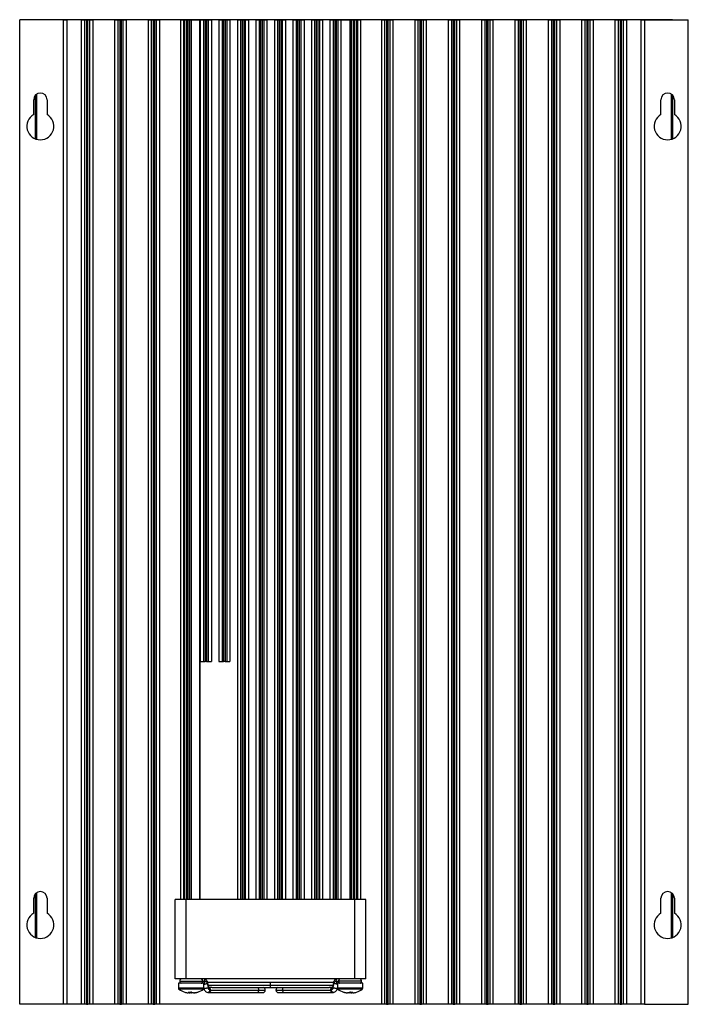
# Model space of a CAD drawing. Header units: millimetres. Extents: x 15358 to 16483, y 10132 to 11382.
# Tile 1 of 166: x 15358 to 15569, y 10590 to 10900. Entities that reach past the tile are written whole.
import ezdxf

# ---------------------------------------------------------------- set-up
doc = ezdxf.new("R2010")
doc.units = ezdxf.units.MM

msp = doc.modelspace()

# ---------------------------------------------------------------- linework, layer by layer
at = {"color": 7, "linetype": 'Continuous', "lineweight": 25}
for p, q in [((15363.18, 10899.65), (15363.18, 10899.56)), ((15563.77, 10899.65), (15363.18, 10899.65)), ((15563.77, 10899.56), (15563.77, 10899.65)), ((15358.27, 10589.56), (15358.27, 10899.56)), ((15372.07, 10899.56), (15358.27, 10899.56)), ((15372.07, 10589.56), (15372.07, 10899.56)), ((15372.07, 10899.56), (15373.07, 10899.56)), ((15373.07, 10899.56), (15373.07, 10589.56)), ((15377.77, 10899.56), (15373.07, 10899.56)), ((15377.77, 10589.56), (15377.77, 10899.56)), ((15377.77, 10899.56), (15378.77, 10899.56)), ((15378.77, 10589.56), (15378.77, 10899.56)), ((15378.77, 10899.56), (15379.27, 10899.56)), ((15379.27, 10899.56), (15379.27, 10589.56)), ((15379.77, 10899.56), (15379.27, 10899.56)), ((15379.77, 10589.56), (15379.77, 10899.56)), ((15379.77, 10899.56), (15380.27, 10899.56)), ((15380.27, 10899.56), (15380.27, 10589.56)), ((15380.27, 10899.56), (15381.27, 10899.56)), ((15381.27, 10899.56), (15381.27, 10589.56)), ((15388.27, 10899.56), (15381.27, 10899.56)), ((15388.27, 10589.56), (15388.27, 10899.56)), ((15388.27, 10899.56), (15389.27, 10899.56)), ((15389.27, 10589.56), (15389.27, 10899.56)), ((15389.27, 10899.56), (15389.77, 10899.56)), ((15389.77, 10899.56), (15389.77, 10589.56)), ((15390.27, 10899.56), (15389.77, 10899.56)), ((15390.27, 10589.56), (15390.27, 10899.56)), ((15390.27, 10899.56), (15390.77, 10899.56)), ((15390.77, 10899.56), (15390.77, 10589.56)), ((15390.77, 10899.56), (15391.77, 10899.56)), ((15391.77, 10899.56), (15391.77, 10589.56)), ((15398.77, 10899.56), (15391.77, 10899.56)), ((15398.77, 10589.56), (15398.77, 10899.56)), ((15398.77, 10899.56), (15399.77, 10899.56)), ((15399.77, 10589.56), (15399.77, 10899.56)), ((15399.77, 10899.56), (15400.27, 10899.56)), ((15400.27, 10899.56), (15400.27, 10589.56)), ((15400.77, 10899.56), (15400.27, 10899.56)), ((15400.77, 10589.56), (15400.77, 10899.56)), ((15400.77, 10899.56), (15401.27, 10899.56)), ((15401.27, 10899.56), (15401.27, 10589.56)), ((15401.27, 10899.56), (15402.27, 10899.56)), ((15402.27, 10899.56), (15402.27, 10589.56)), ((15408.92, 10899.56), (15402.27, 10899.56)), ((15408.92, 10899.56), (15408.92, 10622.56)), ((15408.92, 10899.56), (15409.96, 10899.56)), ((15409.96, 10622.56), (15409.96, 10899.56)), ((15409.96, 10899.56), (15410.27, 10899.56)), ((15410.27, 10622.56), (15410.27, 10899.56)), ((15410.27, 10899.56), (15410.77, 10899.56)), ((15410.77, 10899.56), (15410.77, 10622.56)), ((15411.27, 10899.56), (15410.77, 10899.56)), ((15411.27, 10622.56), (15411.27, 10899.56)), ((15411.27, 10899.56), (15411.77, 10899.56)), ((15411.77, 10899.56), (15411.77, 10622.56)), ((15411.77, 10899.56), (15412.27, 10899.56)), ((15412.27, 10899.56), (15412.27, 10622.56)), ((15412.27, 10899.56), (15415.02, 10899.56)), ((15415.02, 10622.56), (15415.02, 10899.56)), ((15415.02, 10899.56), (15415.07, 10899.56)), ((15415.07, 10622.56), (15415.07, 10899.56)), ((15415.13, 10899.56), (15415.07, 10899.56)), ((15415.13, 10899.56), (15415.13, 10697.56)), ((15415.13, 10899.56), (15416.13, 10899.56)), ((15416.13, 10899.56), (15416.13, 10697.56)), ((15416.13, 10899.56), (15416.63, 10899.56)), ((15416.63, 10899.56), (15416.63, 10697.56)), ((15416.63, 10899.56), (15417.13, 10899.56)), ((15417.13, 10899.56), (15417.13, 10697.56)), ((15417.13, 10899.56), (15417.63, 10899.56)), ((15417.63, 10899.56), (15417.63, 10697.56)), ((15417.63, 10899.56), (15418.63, 10899.56)), ((15418.63, 10899.56), (15418.63, 10697.56)), ((15420.96, 10899.56), (15418.63, 10899.56)), ((15420.96, 10899.56), (15420.96, 10697.56)), ((15420.96, 10899.56), (15421.96, 10899.56)), ((15421.96, 10899.56), (15421.96, 10697.56)), ((15421.96, 10899.56), (15422.46, 10899.56)), ((15422.46, 10899.56), (15422.46, 10697.56)), ((15422.46, 10899.56), (15422.96, 10899.56)), ((15422.96, 10899.56), (15422.96, 10697.56)), ((15422.96, 10899.56), (15423.46, 10899.56)), ((15423.46, 10899.56), (15423.46, 10697.56)), ((15423.46, 10899.56), (15424.46, 10899.56)), ((15424.46, 10899.56), (15424.46, 10697.56)), ((15426.79, 10899.56), (15424.46, 10899.56)), ((15426.79, 10899.56), (15426.79, 10622.56)), ((15426.79, 10899.56), (15427.79, 10899.56)), ((15427.79, 10899.56), (15427.79, 10622.56)), ((15427.79, 10899.56), (15428.29, 10899.56)), ((15428.29, 10899.56), (15428.29, 10622.56)), ((15428.29, 10899.56), (15428.79, 10899.56)), ((15428.79, 10899.56), (15428.79, 10622.56)), ((15428.79, 10899.56), (15429.29, 10899.56)), ((15429.29, 10899.56), (15429.29, 10622.56)), ((15429.29, 10899.56), (15430.29, 10899.56)), ((15430.29, 10899.56), (15430.29, 10622.56)), ((15432.62, 10899.56), (15430.29, 10899.56)), ((15432.62, 10899.56), (15432.62, 10622.56)), ((15432.62, 10899.56), (15433.62, 10899.56)), ((15433.62, 10899.56), (15433.62, 10622.56)), ((15433.62, 10899.56), (15434.12, 10899.56)), ((15434.12, 10899.56), (15434.12, 10622.56)), ((15434.12, 10899.56), (15434.62, 10899.56)), ((15434.62, 10899.56), (15434.62, 10622.56)), ((15434.62, 10899.56), (15435.12, 10899.56)), ((15435.12, 10899.56), (15435.12, 10622.56)), ((15435.12, 10899.56), (15436.12, 10899.56)), ((15436.12, 10899.56), (15436.12, 10622.56)), ((15438.45, 10899.56), (15436.12, 10899.56)), ((15438.45, 10899.56), (15438.45, 10622.56)), ((15438.45, 10899.56), (15439.45, 10899.56)), ((15439.45, 10899.56), (15439.45, 10622.56)), ((15439.45, 10899.56), (15439.95, 10899.56)), ((15439.95, 10899.56), (15439.95, 10622.56)), ((15439.95, 10899.56), (15440.45, 10899.56)), ((15440.45, 10899.56), (15440.45, 10622.56)), ((15440.45, 10899.56), (15440.95, 10899.56)), ((15440.95, 10899.56), (15440.95, 10622.56)), ((15440.95, 10899.56), (15441.95, 10899.56)), ((15441.95, 10899.56), (15441.95, 10622.56)), ((15444.28, 10899.56), (15441.95, 10899.56)), ((15444.28, 10899.56), (15444.28, 10622.56)), ((15444.28, 10899.56), (15445.28, 10899.56)), ((15445.28, 10899.56), (15445.28, 10622.56)), ((15445.28, 10899.56), (15445.78, 10899.56)), ((15445.78, 10899.56), (15445.78, 10622.56)), ((15445.78, 10899.56), (15446.28, 10899.56)), ((15446.28, 10899.56), (15446.28, 10622.56)), ((15446.28, 10899.56), (15446.78, 10899.56)), ((15446.78, 10899.56), (15446.78, 10622.56)), ((15446.78, 10899.56), (15447.78, 10899.56)), ((15447.78, 10899.56), (15447.78, 10622.56)), ((15450.11, 10899.56), (15447.78, 10899.56)), ((15450.11, 10899.56), (15450.11, 10622.56)), ((15450.11, 10899.56), (15451.11, 10899.56)), ((15451.11, 10899.56), (15451.11, 10622.56)), ((15451.11, 10899.56), (15451.61, 10899.56)), ((15451.61, 10899.56), (15451.61, 10622.56)), ((15451.61, 10899.56), (15452.11, 10899.56)), ((15452.11, 10899.56), (15452.11, 10622.56)), ((15452.11, 10899.56), (15452.61, 10899.56)), ((15452.61, 10899.56), (15452.61, 10622.56)), ((15452.61, 10899.56), (15453.61, 10899.56)), ((15453.61, 10899.56), (15453.61, 10622.56)), ((15455.94, 10899.56), (15453.61, 10899.56)), ((15455.94, 10899.56), (15455.94, 10622.56)), ((15455.94, 10899.56), (15456.94, 10899.56)), ((15456.94, 10899.56), (15456.94, 10622.56)), ((15456.94, 10899.56), (15457.44, 10899.56)), ((15457.44, 10899.56), (15457.44, 10622.56)), ((15457.44, 10899.56), (15457.94, 10899.56)), ((15457.94, 10899.56), (15457.94, 10622.56)), ((15457.94, 10899.56), (15458.44, 10899.56)), ((15458.44, 10899.56), (15458.44, 10622.56)), ((15458.44, 10899.56), (15459.36, 10899.56)), ((15459.36, 10899.56), (15459.36, 10622.56)), ((15459.36, 10899.56), (15459.37, 10899.56)), ((15459.37, 10899.56), (15459.37, 10622.56)), ((15459.37, 10899.56), (15462.27, 10899.56)), ((15462.27, 10622.56), (15462.27, 10899.56)), ((15462.27, 10899.56), (15462.77, 10899.56)), ((15462.77, 10622.56), (15462.77, 10899.56)), ((15462.77, 10899.56), (15463.27, 10899.56)), ((15463.27, 10899.56), (15463.27, 10622.56)), ((15463.77, 10899.56), (15463.27, 10899.56)), ((15463.77, 10622.56), (15463.77, 10899.56)), ((15463.77, 10899.56), (15464.27, 10899.56)), ((15464.27, 10899.56), (15464.27, 10622.56)), ((15464.27, 10899.56), (15464.58, 10899.56)), ((15464.58, 10899.56), (15464.58, 10622.56)), ((15464.58, 10899.56), (15465.62, 10899.56)), ((15465.62, 10622.56), (15465.62, 10899.56)), ((15472.27, 10899.56), (15465.62, 10899.56)), ((15472.27, 10589.56), (15472.27, 10899.56)), ((15472.27, 10899.56), (15473.27, 10899.56)), ((15473.27, 10589.56), (15473.27, 10899.56)), ((15473.27, 10899.56), (15473.77, 10899.56)), ((15473.77, 10899.56), (15473.77, 10589.56)), ((15474.27, 10899.56), (15473.77, 10899.56)), ((15474.27, 10589.56), (15474.27, 10899.56)), ((15474.27, 10899.56), (15474.77, 10899.56)), ((15474.77, 10899.56), (15474.77, 10589.56)), ((15474.77, 10899.56), (15475.77, 10899.56)), ((15475.77, 10899.56), (15475.77, 10589.56)), ((15482.77, 10899.56), (15475.77, 10899.56)), ((15482.77, 10589.56), (15482.77, 10899.56)), ((15482.77, 10899.56), (15483.77, 10899.56)), ((15483.77, 10589.56), (15483.77, 10899.56)), ((15483.77, 10899.56), (15484.27, 10899.56)), ((15484.27, 10899.56), (15484.27, 10589.56)), ((15484.77, 10899.56), (15484.27, 10899.56)), ((15484.77, 10589.56), (15484.77, 10899.56)), ((15484.77, 10899.56), (15485.27, 10899.56)), ((15485.27, 10899.56), (15485.27, 10589.56)), ((15485.27, 10899.56), (15486.27, 10899.56)), ((15486.27, 10899.56), (15486.27, 10589.56)), ((15493.27, 10899.56), (15486.27, 10899.56)), ((15493.27, 10589.56), (15493.27, 10899.56)), ((15493.27, 10899.56), (15494.27, 10899.56)), ((15494.27, 10589.56), (15494.27, 10899.56)), ((15494.27, 10899.56), (15494.77, 10899.56)), ((15494.77, 10899.56), (15494.77, 10589.56)), ((15495.27, 10899.56), (15494.77, 10899.56)), ((15495.27, 10589.56), (15495.27, 10899.56)), ((15495.27, 10899.56), (15495.77, 10899.56)), ((15495.77, 10899.56), (15495.77, 10589.56)), ((15495.77, 10899.56), (15496.77, 10899.56)), ((15496.77, 10899.56), (15496.77, 10589.56)), ((15503.77, 10899.56), (15496.77, 10899.56)), ((15503.77, 10589.56), (15503.77, 10899.56)), ((15503.77, 10899.56), (15504.77, 10899.56)), ((15504.77, 10589.56), (15504.77, 10899.56)), ((15504.77, 10899.56), (15505.27, 10899.56)), ((15505.27, 10899.56), (15505.27, 10589.56)), ((15505.77, 10899.56), (15505.27, 10899.56)), ((15505.77, 10589.56), (15505.77, 10899.56)), ((15505.77, 10899.56), (15506.27, 10899.56)), ((15506.27, 10899.56), (15506.27, 10589.56)), ((15506.27, 10899.56), (15507.27, 10899.56)), ((15507.27, 10899.56), (15507.27, 10589.56)), ((15514.27, 10899.56), (15507.27, 10899.56)), ((15514.27, 10589.56), (15514.27, 10899.56)), ((15514.27, 10899.56), (15515.27, 10899.56)), ((15515.27, 10589.56), (15515.27, 10899.56)), ((15515.27, 10899.56), (15515.77, 10899.56)), ((15515.77, 10899.56), (15515.77, 10589.56)), ((15516.27, 10899.56), (15515.77, 10899.56)), ((15516.27, 10589.56), (15516.27, 10899.56)), ((15516.27, 10899.56), (15516.77, 10899.56)), ((15516.77, 10899.56), (15516.77, 10589.56)), ((15516.77, 10899.56), (15517.77, 10899.56)), ((15517.77, 10899.56), (15517.77, 10589.56)), ((15524.77, 10899.56), (15517.77, 10899.56)), ((15524.77, 10589.56), (15524.77, 10899.56)), ((15524.77, 10899.56), (15525.77, 10899.56)), ((15525.77, 10589.56), (15525.77, 10899.56)), ((15525.77, 10899.56), (15526.27, 10899.56)), ((15526.27, 10899.56), (15526.27, 10589.56)), ((15526.77, 10899.56), (15526.27, 10899.56)), ((15526.77, 10589.56), (15526.77, 10899.56)), ((15526.77, 10899.56), (15527.27, 10899.56)), ((15527.27, 10899.56), (15527.27, 10589.56)), ((15527.27, 10899.56), (15528.27, 10899.56)), ((15528.27, 10899.56), (15528.27, 10589.56)), ((15535.27, 10899.56), (15528.27, 10899.56)), ((15535.27, 10589.56), (15535.27, 10899.56)), ((15535.27, 10899.56), (15536.27, 10899.56)), ((15536.27, 10589.56), (15536.27, 10899.56)), ((15536.27, 10899.56), (15536.77, 10899.56)), ((15536.77, 10899.56), (15536.77, 10589.56)), ((15537.27, 10899.56), (15536.77, 10899.56)), ((15537.27, 10589.56), (15537.27, 10899.56)), ((15537.27, 10899.56), (15537.77, 10899.56)), ((15537.77, 10899.56), (15537.77, 10589.56)), ((15537.77, 10899.56), (15538.77, 10899.56)), ((15538.77, 10899.56), (15538.77, 10589.56)), ((15545.77, 10899.56), (15538.77, 10899.56)), ((15545.77, 10589.56), (15545.77, 10899.56)), ((15545.77, 10899.56), (15546.77, 10899.56)), ((15546.77, 10589.56), (15546.77, 10899.56)), ((15546.77, 10899.56), (15547.27, 10899.56)), ((15547.27, 10899.56), (15547.27, 10589.56)), ((15547.77, 10899.56), (15547.27, 10899.56)), ((15547.77, 10589.56), (15547.77, 10899.56)), ((15547.77, 10899.56), (15548.27, 10899.56)), ((15548.27, 10899.56), (15548.27, 10589.56)), ((15548.27, 10899.56), (15549.27, 10899.56)), ((15549.27, 10899.56), (15549.27, 10589.56)), ((15553.97, 10899.56), (15549.27, 10899.56)), ((15553.97, 10589.56), (15553.97, 10899.56)), ((15553.97, 10899.56), (15554.97, 10899.56)), ((15554.97, 10899.56), (15554.97, 10589.56)), ((15554.97, 10899.56), (15568.77, 10899.56)), ((15568.77, 10589.56), (15568.77, 10899.56)), ((15363.18, 10875.84), (15363.18, 10862.12)), ((15363.27, 10862.09), (15363.27, 10875.93)), ((15363.52, 10876.16), (15363.52, 10862)), ((15563.51, 10862), (15563.51, 10876.16)), ((15563.77, 10875.93), (15563.77, 10862.09)), ((15362.67, 10869.76), (15362.67, 10874.46)), ((15366.87, 10874.46), (15366.87, 10869.76)), ((15560.17, 10869.76), (15560.17, 10874.46)), ((15564.37, 10874.46), (15564.37, 10869.76)), ((15415.13, 10697.56), (15416.13, 10697.56)), ((15416.13, 10697.56), (15416.63, 10697.56)), ((15417.13, 10697.56), (15416.63, 10697.56)), ((15417.13, 10697.56), (15417.63, 10697.56)), ((15417.63, 10697.56), (15418.63, 10697.56)), ((15420.96, 10697.56), (15421.96, 10697.56)), ((15421.96, 10697.56), (15422.46, 10697.56)), ((15422.96, 10697.56), (15422.46, 10697.56)), ((15422.96, 10697.56), (15423.46, 10697.56)), ((15423.46, 10697.56), (15424.46, 10697.56)), ((15363.18, 10624.34), (15363.18, 10610.62)), ((15363.27, 10610.59), (15363.27, 10624.43)), ((15363.52, 10624.66), (15363.52, 10610.5)), ((15563.51, 10610.5), (15563.51, 10624.66)), ((15563.77, 10624.43), (15563.77, 10610.59)), ((15362.67, 10618.26), (15362.67, 10622.96)), ((15366.87, 10622.96), (15366.87, 10618.26)), ((15407.26, 10597.56), (15407.26, 10622.56)), ((15410.77, 10622.56), (15410.27, 10622.56)), ((15410.72, 10597.56), (15410.72, 10622.56)), ((15411.27, 10622.56), (15410.77, 10622.56)), ((15411.77, 10622.56), (15411.27, 10622.56)), ((15427.79, 10622.56), (15411.77, 10622.56)), ((15428.29, 10622.56), (15427.79, 10622.56)), ((15428.79, 10622.56), (15428.29, 10622.56)), ((15429.29, 10622.56), (15428.79, 10622.56)), ((15433.62, 10622.56), (15429.29, 10622.56)), ((15434.12, 10622.56), (15433.62, 10622.56)), ((15434.62, 10622.56), (15434.12, 10622.56)), ((15435.12, 10622.56), (15434.62, 10622.56)), ((15439.45, 10622.56), (15435.12, 10622.56)), ((15439.95, 10622.56), (15439.45, 10622.56)), ((15440.45, 10622.56), (15439.95, 10622.56)), ((15440.95, 10622.56), (15440.45, 10622.56)), ((15445.28, 10622.56), (15440.95, 10622.56)), ((15445.78, 10622.56), (15445.28, 10622.56)), ((15446.28, 10622.56), (15445.78, 10622.56)), ((15446.78, 10622.56), (15446.28, 10622.56)), ((15451.11, 10622.56), (15446.78, 10622.56)), ((15451.61, 10622.56), (15451.11, 10622.56)), ((15452.11, 10622.56), (15451.61, 10622.56)), ((15452.61, 10622.56), (15452.11, 10622.56)), ((15456.94, 10622.56), (15452.61, 10622.56)), ((15457.44, 10622.56), (15456.94, 10622.56)), ((15457.94, 10622.56), (15457.44, 10622.56)), ((15458.44, 10622.56), (15457.94, 10622.56)), ((15462.77, 10622.56), (15458.44, 10622.56)), ((15463.27, 10622.56), (15462.77, 10622.56)), ((15463.77, 10622.56), (15463.27, 10622.56)), ((15464.27, 10622.56), (15463.77, 10622.56)), ((15463.81, 10597.56), (15463.81, 10622.56)), ((15467.27, 10597.56), (15467.27, 10622.56)), ((15560.17, 10618.26), (15560.17, 10622.96)), ((15564.37, 10622.96), (15564.37, 10618.26)), ((15408.27, 10596.18), (15408.27, 10594.63)), ((15416.27, 10596.18), (15408.27, 10596.18)), ((15408.67, 10596.87), (15415.87, 10596.87)), ((15463.81, 10597.56), (15410.72, 10597.56)), ((15415.86, 10596.87), (15415.92, 10596.87)), ((15415.92, 10596.87), (15416.62, 10596.87)), ((15416.27, 10594.63), (15416.27, 10596.18)), ((15417.3, 10596.15), (15417.57, 10594.82)), ((15437.27, 10596.42), (15417.46, 10596.42)), ((15417.78, 10594.97), (15417.51, 10596.3)), ((15457.18, 10596.42), (15437.27, 10596.42)), ((15437.27, 10595.62), (15437.27, 10596.42)), ((15457.02, 10596.3), (15456.75, 10594.97)), ((15456.96, 10594.82), (15457.23, 10596.15)), ((15457.91, 10596.87), (15458.62, 10596.87)), ((15458.27, 10596.18), (15458.27, 10594.63)), ((15466.27, 10596.18), (15458.27, 10596.18)), ((15458.68, 10596.87), (15458.62, 10596.87)), ((15465.87, 10596.87), (15458.67, 10596.87)), ((15466.27, 10594.63), (15466.27, 10596.18)), ((15416.27, 10594.63), (15408.27, 10594.63)), ((15416.12, 10594.34), (15408.41, 10594.34)), ((15411.59, 10593.16), (15411.31, 10593.16)), ((15411.58, 10593.16), (15411.94, 10593.16)), ((15412.2, 10593.16), (15411.94, 10593.16)), ((15413.01, 10593.16), (15412.6, 10593.16)), ((15413.01, 10593.16), (15413.22, 10593.16)), ((15413.27, 10593.16), (15413.22, 10593.16)), ((15417.45, 10593.32), (15417.75, 10593.27)), ((15417.6, 10595.62), (15437.27, 10595.62)), ((15417.89, 10594.85), (15417.81, 10594.87)), ((15418.8, 10594.86), (15417.82, 10594.86)), ((15417.82, 10593.26), (15433.02, 10593.26)), ((15418.16, 10594.1), (15418.39, 10594.06)), ((15418.39, 10594.06), (15433.59, 10594.06)), ((15418.83, 10594.82), (15437.27, 10594.82)), ((15433.02, 10593.26), (15434.78, 10593.26)), ((15433.59, 10594.06), (15435.58, 10594.06)), ((15437.27, 10594.82), (15437.27, 10595.62)), ((15437.27, 10595.62), (15456.92, 10595.62)), ((15437.27, 10594.82), (15455.39, 10594.82)), ((15438.95, 10594.06), (15440.94, 10594.06)), ((15439.75, 10593.26), (15441.51, 10593.26)), ((15440.94, 10594.06), (15456.15, 10594.06)), ((15441.51, 10593.26), (15456.71, 10593.26)), ((15456.71, 10594.86), (15455.73, 10594.86)), ((15456.15, 10594.06), (15456.37, 10594.1)), ((15456.72, 10594.87), (15456.64, 10594.85)), ((15456.78, 10593.27), (15457.08, 10593.32)), ((15456.78, 10593.27), (15456.78, 10593.27)), ((15458.35, 10594.63), (15458.27, 10594.63)), ((15466.27, 10594.63), (15458.35, 10594.63)), ((15458.49, 10594.34), (15458.41, 10594.34)), ((15466.12, 10594.34), (15458.49, 10594.34)), ((15461.31, 10593.16), (15461.26, 10593.16)), ((15461.31, 10593.16), (15461.52, 10593.16)), ((15461.94, 10593.16), (15461.52, 10593.16)), ((15462.6, 10593.16), (15462.34, 10593.16)), ((15462.6, 10593.16), (15462.95, 10593.16)), ((15463.22, 10593.16), (15462.95, 10593.16)), ((15372.07, 10589.56), (15358.27, 10589.56)), ((15373.07, 10589.56), (15372.07, 10589.56)), ((15377.77, 10589.56), (15373.07, 10589.56)), ((15378.77, 10589.56), (15377.77, 10589.56)), ((15379.27, 10589.56), (15378.77, 10589.56)), ((15379.27, 10589.56), (15379.77, 10589.56)), ((15380.27, 10589.56), (15379.77, 10589.56)), ((15381.27, 10589.56), (15380.27, 10589.56)), ((15388.27, 10589.56), (15381.27, 10589.56)), ((15389.27, 10589.56), (15388.27, 10589.56)), ((15389.77, 10589.56), (15389.27, 10589.56)), ((15389.77, 10589.56), (15390.27, 10589.56)), ((15390.77, 10589.56), (15390.27, 10589.56)), ((15391.77, 10589.56), (15390.77, 10589.56)), ((15398.77, 10589.56), (15391.77, 10589.56)), ((15399.77, 10589.56), (15398.77, 10589.56)), ((15400.27, 10589.56), (15399.77, 10589.56)), ((15400.27, 10589.56), (15400.77, 10589.56)), ((15401.27, 10589.56), (15400.77, 10589.56)), ((15402.27, 10589.56), (15401.27, 10589.56)), ((15472.27, 10589.56), (15402.27, 10589.56)), ((15473.27, 10589.56), (15472.27, 10589.56)), ((15473.77, 10589.56), (15473.27, 10589.56)), ((15473.77, 10589.56), (15474.27, 10589.56)), ((15474.77, 10589.56), (15474.27, 10589.56)), ((15475.77, 10589.56), (15474.77, 10589.56)), ((15482.77, 10589.56), (15475.77, 10589.56)), ((15483.77, 10589.56), (15482.77, 10589.56)), ((15484.27, 10589.56), (15483.77, 10589.56)), ((15484.27, 10589.56), (15484.77, 10589.56)), ((15485.27, 10589.56), (15484.77, 10589.56)), ((15486.27, 10589.56), (15485.27, 10589.56)), ((15493.27, 10589.56), (15486.27, 10589.56)), ((15494.27, 10589.56), (15493.27, 10589.56)), ((15494.77, 10589.56), (15494.27, 10589.56)), ((15494.77, 10589.56), (15495.27, 10589.56)), ((15495.77, 10589.56), (15495.27, 10589.56)), ((15496.77, 10589.56), (15495.77, 10589.56)), ((15503.77, 10589.56), (15496.77, 10589.56)), ((15504.77, 10589.56), (15503.77, 10589.56)), ((15505.27, 10589.56), (15504.77, 10589.56)), ((15505.27, 10589.56), (15505.77, 10589.56)), ((15506.27, 10589.56), (15505.77, 10589.56)), ((15507.27, 10589.56), (15506.27, 10589.56)), ((15514.27, 10589.56), (15507.27, 10589.56)), ((15515.27, 10589.56), (15514.27, 10589.56)), ((15515.77, 10589.56), (15515.27, 10589.56)), ((15515.77, 10589.56), (15516.27, 10589.56)), ((15516.77, 10589.56), (15516.27, 10589.56)), ((15517.77, 10589.56), (15516.77, 10589.56)), ((15524.77, 10589.56), (15517.77, 10589.56)), ((15525.77, 10589.56), (15524.77, 10589.56)), ((15526.27, 10589.56), (15525.77, 10589.56)), ((15526.27, 10589.56), (15526.77, 10589.56)), ((15527.27, 10589.56), (15526.77, 10589.56)), ((15528.27, 10589.56), (15527.27, 10589.56)), ((15535.27, 10589.56), (15528.27, 10589.56)), ((15536.27, 10589.56), (15535.27, 10589.56)), ((15536.77, 10589.56), (15536.27, 10589.56)), ((15536.77, 10589.56), (15537.27, 10589.56)), ((15537.77, 10589.56), (15537.27, 10589.56)), ((15538.77, 10589.56), (15537.77, 10589.56)), ((15545.77, 10589.56), (15538.77, 10589.56)), ((15546.77, 10589.56), (15545.77, 10589.56)), ((15547.27, 10589.56), (15546.77, 10589.56)), ((15547.27, 10589.56), (15547.77, 10589.56)), ((15548.27, 10589.56), (15547.77, 10589.56)), ((15549.27, 10589.56), (15548.27, 10589.56)), ((15553.97, 10589.56), (15549.27, 10589.56)), ((15554.97, 10589.56), (15553.97, 10589.56)), ((15554.97, 10589.56), (15568.77, 10589.56))]:
    msp.add_line(p, q, dxfattribs=at)
at = {"color": 7, "linetype": 'Continuous', "lineweight": 25, "flags": 128}
for points in [[(15410.26, 10593.4), (15410.24, 10593.4), (15410.22, 10593.41)], [(15412.38, 10593.4), (15412.29, 10593.4), (15412.16, 10593.41)], [(15412.27, 10593.18), (15412.27, 10593.18), (15412.34, 10593.16)], [(15418.39, 10594.06), (15418.34, 10593.75), (15418.22, 10593.49), (15418.04, 10593.32), (15417.82, 10593.26), (15417.75, 10593.27)], [(15456.78, 10593.27), (15456.71, 10593.26), (15456.5, 10593.32), (15456.31, 10593.49), (15456.19, 10593.75), (15456.15, 10594.06)], [(15462.37, 10593.41), (15462.24, 10593.4), (15462.16, 10593.4)], [(15462.2, 10593.16), (15462.26, 10593.18), (15462.27, 10593.18)], [(15464.31, 10593.41), (15464.29, 10593.4), (15464.28, 10593.4)]]:
    msp.add_lwpolyline(points, dxfattribs=at)
at = {"color": 7, "linetype": 'Continuous', "lineweight": 25}
for centre, radius, start, end in [((15364.77, 10874.46), 2.1, 0, 180), ((15562.27, 10874.46), 2.1, 0, 180), ((15364.77, 10866.06), 4.25, 119.6116, 60.3884), ((15562.27, 10866.06), 4.25, 119.6116, 60.3884), ((15364.77, 10622.96), 2.1, 0, 180), ((15562.27, 10622.96), 2.1, 0, 180), ((15364.77, 10614.56), 4.25, 119.6116, 60.3884), ((15562.27, 10614.56), 4.25, 119.6116, 60.3884), ((15416.51, 10596.08), 0.795, 4.5641, 81.8164), ((15458.03, 10596.08), 0.795, 98.1836, 175.4359), ((15408.63, 10594.63), 0.36, 180, 233.6416), ((15412.27, 10599.58), 6.5, 233.6416, 251.8029), ((15412.16, 10599.33), 6.23, 251.8086, 262.139), ((15412.27, 10599.58), 6.5, 251.8029, 259.8453), ((15412.04, 10598.33), 5.24, 255.2781, 261.3905), ((15411.86, 10600.28), 6.88, 265.799, 274.201), ((15412.08, 10593.83), 0.833, 210.0095, 233.4917), ((15411.44, 10593.83), 0.833, 306.5083, 329.9905), ((15411.74, 10594.67), 1.58, 286.9094, 297.72), ((15413.09, 10593.83), 0.833, 210.0095, 233.4917), ((15412.16, 10599.33), 6.23, 277.861, 288.1914), ((15412.37, 10599.33), 6.23, 277.861, 288.1914), ((15412.27, 10599.58), 6.5, 280.1547, 288.1971), ((15414.21, 10593.69), 0.302, 249.8328, 290.1672), ((15412.27, 10599.58), 6.5, 288.1971, 306.3584), ((15415.91, 10594.63), 0.36, 306.3584, 0), ((15418.41, 10594.91), 0.843, 186.0975, 252.8817), ((15417.65, 10594.15), 0.743, 352.9438, 70.9129), ((15432.88, 10593.96), 0.714, 281.4218, 8.0495), ((15432.8, 10594.14), 0.788, 354.3448, 60.0695), ((15434.78, 10594.06), 0.8, 270, 0), ((15434.78, 10594.06), 0.8, 0, 72.0366), ((15439.75, 10594.06), 0.8, 107.9634, 180), ((15439.75, 10594.06), 0.8, 180, 270), ((15441.73, 10594.14), 0.788, 119.9305, 185.6552), ((15441.65, 10593.96), 0.714, 171.9505, 258.5782), ((15456.88, 10594.15), 0.743, 109.1016, 187.0543), ((15456.13, 10594.91), 0.843, 287.1183, 353.9025), ((15458.63, 10594.63), 0.36, 180, 233.6416), ((15462.27, 10599.58), 6.5, 233.6416, 251.8029), ((15460.32, 10593.69), 0.302, 249.8328, 290.1672), ((15462.16, 10599.33), 6.23, 251.8086, 262.139), ((15462.27, 10599.58), 6.5, 251.8029, 259.8453), ((15462.37, 10599.33), 6.23, 251.8086, 262.139), ((15461.44, 10593.83), 0.833, 306.5083, 329.9905), ((15462.8, 10594.67), 1.59, 242.3051, 253.0656), ((15462.67, 10600.28), 6.88, 265.799, 274.201), ((15463.09, 10593.83), 0.833, 210.0095, 233.4917), ((15462.45, 10593.83), 0.833, 306.5083, 329.9905), ((15462.37, 10599.33), 6.23, 277.861, 288.1914), ((15462.49, 10598.34), 5.24, 278.6106, 284.7209), ((15462.27, 10599.58), 6.5, 280.1547, 288.1971), ((15462.27, 10599.58), 6.5, 288.1971, 306.3584), ((15465.91, 10594.63), 0.36, 306.3584, 0)]:
    msp.add_arc(centre, radius, start, end, dxfattribs=at)
for points, knots in [([(15410.27, 10622.56), (15409.88, 10622.56), (15409.48, 10622.56), (15408.73, 10622.56), (15408.38, 10622.56), (15407.82, 10622.56), (15407.6, 10622.56), (15407.32, 10622.56), (15407.26, 10622.56), (15407.26, 10622.56)], [0, 0, 0, 0, 0.25, 0.25, 0.5, 0.5, 0.75, 0.75, 1, 1, 1, 1]), ([(15467.27, 10622.56), (15467.27, 10622.56), (15467.21, 10622.56), (15466.93, 10622.56), (15466.72, 10622.56), (15466.15, 10622.56), (15465.8, 10622.56), (15465.05, 10622.56), (15464.65, 10622.56), (15464.27, 10622.56)], [0, 0, 0, 0, 0.25, 0.25, 0.5, 0.5, 0.75, 0.75, 1, 1, 1, 1]), ([(15410.72, 10597.56), (15410.32, 10597.56), (15409.88, 10597.56), (15409.02, 10597.56), (15408.61, 10597.56), (15407.94, 10597.56), (15407.67, 10597.56), (15407.34, 10597.56), (15407.26, 10597.56), (15407.26, 10597.56)], [0, 0, 0, 0, 0.25, 0.25, 0.5, 0.5, 0.75, 0.75, 1, 1, 1, 1]), ([(15409.08, 10597.56), (15409.02, 10597.52), (15408.89, 10597.44), (15408.76, 10597.27), (15408.68, 10597.07), (15408.67, 10596.94), (15408.67, 10596.87)], [0, 0, 0, 0, 0.25951, 0.518544, 0.767797, 1, 1, 1, 1]), ([(15408.67, 10596.87), (15408.67, 10596.81), (15408.68, 10596.67), (15408.76, 10596.47), (15408.89, 10596.3), (15409.02, 10596.22), (15409.08, 10596.18)], [0, 0, 0, 0, 0.232203, 0.481456, 0.74049, 1, 1, 1, 1]), ([(15415.87, 10596.87), (15415.86, 10596.94), (15415.85, 10597.07), (15415.77, 10597.27), (15415.64, 10597.44), (15415.52, 10597.52), (15415.45, 10597.56)], [0, 0, 0, 0, 0.2322032, 0.4814556, 0.7404895, 1, 1, 1, 1]), ([(15415.45, 10596.18), (15415.52, 10596.22), (15415.64, 10596.3), (15415.77, 10596.47), (15415.85, 10596.67), (15415.86, 10596.81), (15415.87, 10596.87)], [0, 0, 0, 0, 0.25951, 0.518544, 0.767797, 1, 1, 1, 1]), ([(15415.62, 10596.18), (15415.63, 10596.19), (15415.68, 10596.22), (15415.75, 10596.31), (15415.83, 10596.43), (15415.9, 10596.62), (15415.91, 10596.77), (15415.92, 10596.87)], [0, 0, 0, 0, 0.07552, 0.26872, 0.461598, 0.650182, 1, 1, 1, 1]), ([(15415.92, 10596.87), (15415.92, 10597), (15415.89, 10597.13), (15415.79, 10597.39), (15415.72, 10597.49), (15415.63, 10597.56)], [0, 0, 0, 0, 0.5, 0.5, 1, 1, 1, 1]), ([(15416.27, 10596.14), (15416.3, 10596.16), (15416.37, 10596.2), (15416.46, 10596.31), (15416.53, 10596.43), (15416.6, 10596.62), (15416.61, 10596.77), (15416.62, 10596.87)], [0, 0, 0, 0, 0.1630949, 0.3379926, 0.5125998, 0.68332, 1, 1, 1, 1]), ([(15416.27, 10595.93), (15416.32, 10595.93), (15416.42, 10595.94), (15416.59, 10595.96), (15416.75, 10595.99), (15416.91, 10596.03), (15417.11, 10596.08), (15417.22, 10596.12), (15417.3, 10596.15)], [0, 0, 0, 0, 0.18214, 0.321248, 0.463095, 0.604706, 0.743164, 1, 1, 1, 1]), ([(15416.62, 10596.87), (15416.62, 10597), (15416.6, 10597.13), (15416.5, 10597.39), (15416.42, 10597.49), (15416.33, 10597.56)], [0, 0, 0, 0, 0.5, 0.5, 1, 1, 1, 1]), ([(15417.51, 10596.3), (15417.47, 10596.46), (15417.38, 10596.79), (15417.07, 10597.22), (15416.77, 10597.51), (15416.57, 10597.55), (15416.55, 10597.55)], [0, 0, 0, 0, 0.27612, 0.599659, 0.958832, 1, 1, 1, 1]), ([(15417.3, 10596.15), (15417.36, 10596.17), (15417.45, 10596.22), (15417.5, 10596.27), (15417.52, 10596.29), (15417.51, 10596.3), (15417.51, 10596.3)], [0, 0, 0, 0, 0.468733, 0.721424, 0.979868, 1, 1, 1, 1]), ([(15457.23, 10596.15), (15457.17, 10596.17), (15457.08, 10596.22), (15457.03, 10596.27), (15457.01, 10596.29), (15457.02, 10596.3), (15457.02, 10596.3)], [0, 0, 0, 0, 0.468729, 0.721418, 0.979861, 1, 1, 1, 1]), ([(15457.99, 10597.55), (15457.86, 10597.49), (15457.56, 10597.34), (15457.2, 10596.9), (15457.08, 10596.5), (15457.02, 10596.3)], [0, 0, 0, 0, 0.279825, 0.638861, 1, 1, 1, 1]), ([(15458.27, 10595.93), (15458.21, 10595.93), (15458.11, 10595.94), (15457.94, 10595.96), (15457.78, 10595.99), (15457.62, 10596.03), (15457.43, 10596.08), (15457.31, 10596.12), (15457.23, 10596.15)], [0, 0, 0, 0, 0.18214, 0.321248, 0.463095, 0.604706, 0.743164, 1, 1, 1, 1]), ([(15457.91, 10596.87), (15457.91, 10597), (15457.94, 10597.13), (15458.04, 10597.39), (15458.11, 10597.49), (15458.2, 10597.56)], [0, 0, 0, 0, 0.5, 0.5, 1, 1, 1, 1]), ([(15457.91, 10596.87), (15457.92, 10596.77), (15457.93, 10596.62), (15458, 10596.43), (15458.08, 10596.31), (15458.17, 10596.2), (15458.23, 10596.16), (15458.27, 10596.14)], [0, 0, 0, 0, 0.31668, 0.4874, 0.662007, 0.836905, 1, 1, 1, 1]), ([(15458.91, 10597.56), (15458.82, 10597.49), (15458.74, 10597.39), (15458.64, 10597.13), (15458.62, 10597), (15458.62, 10596.87)], [0, 0, 0, 0, 0.5, 0.5, 1, 1, 1, 1]), ([(15458.91, 10596.18), (15458.9, 10596.19), (15458.85, 10596.22), (15458.78, 10596.31), (15458.7, 10596.43), (15458.63, 10596.62), (15458.62, 10596.77), (15458.62, 10596.87)], [0, 0, 0, 0, 0.07552, 0.26872, 0.461598, 0.650182, 1, 1, 1, 1]), ([(15459.08, 10597.56), (15459.02, 10597.52), (15458.89, 10597.44), (15458.76, 10597.27), (15458.68, 10597.07), (15458.67, 10596.94), (15458.67, 10596.87)], [0, 0, 0, 0, 0.25951, 0.518544, 0.767797, 1, 1, 1, 1]), ([(15458.67, 10596.87), (15458.67, 10596.81), (15458.68, 10596.67), (15458.76, 10596.47), (15458.89, 10596.3), (15459.02, 10596.22), (15459.08, 10596.18)], [0, 0, 0, 0, 0.232203, 0.481456, 0.74049, 1, 1, 1, 1]), ([(15467.27, 10597.56), (15467.27, 10597.56), (15467.2, 10597.56), (15466.86, 10597.56), (15466.59, 10597.56), (15465.92, 10597.56), (15465.51, 10597.56), (15464.66, 10597.56), (15464.22, 10597.56), (15463.81, 10597.56)], [0, 0, 0, 0, 0.25, 0.25, 0.5, 0.5, 0.75, 0.75, 1, 1, 1, 1]), ([(15465.87, 10596.87), (15465.86, 10596.94), (15465.85, 10597.07), (15465.77, 10597.27), (15465.64, 10597.44), (15465.52, 10597.52), (15465.46, 10597.56)], [0, 0, 0, 0, 0.232203, 0.481456, 0.74049, 1, 1, 1, 1]), ([(15465.46, 10596.18), (15465.52, 10596.22), (15465.64, 10596.3), (15465.77, 10596.47), (15465.85, 10596.67), (15465.86, 10596.81), (15465.87, 10596.87)], [0, 0, 0, 0, 0.25951, 0.518544, 0.767797, 1, 1, 1, 1]), ([(15416.22, 10594.66), (15416.23, 10594.65), (15416.24, 10594.63), (15416.3, 10594.61), (15416.45, 10594.59), (15416.66, 10594.61), (15416.86, 10594.63), (15417.02, 10594.66), (15417.18, 10594.7), (15417.38, 10594.75), (15417.49, 10594.79), (15417.57, 10594.82)], [0, 0, 0, 0, 0.081495, 0.168148, 0.329346, 0.490544, 0.577196, 0.665554, 0.753766, 0.840013, 1, 1, 1, 1]), ([(15416.25, 10594.56), (15416.29, 10594.45), (15416.36, 10594.17), (15416.62, 10593.79), (15416.99, 10593.45), (15417.3, 10593.36), (15417.45, 10593.32)], [0, 0, 0, 0, 0.1878595, 0.450378, 0.7255497, 1, 1, 1, 1]), ([(15417.46, 10593.33), (15417.48, 10593.32), (15417.57, 10593.29), (15417.71, 10593.35), (15417.84, 10593.44), (15417.94, 10593.54), (15418.03, 10593.67), (15418.12, 10593.85), (15418.14, 10594), (15418.16, 10594.1)], [0, 0, 0, 0, 0.07274, 0.295615, 0.415423, 0.537588, 0.659551, 0.778799, 1, 1, 1, 1]), ([(15417.57, 10594.82), (15417.63, 10594.84), (15417.72, 10594.89), (15417.77, 10594.94), (15417.79, 10594.96), (15417.78, 10594.97), (15417.78, 10594.97)], [0, 0, 0, 0, 0.47109, 0.725052, 0.984796, 1, 1, 1, 1]), ([(15417.81, 10594.86), (15417.81, 10594.87), (15417.81, 10594.88), (15417.79, 10594.94), (15417.78, 10594.97)], [0, 0, 0, 0, 0.461115, 1, 1, 1, 1]), ([(15418.16, 10594.1), (15418.16, 10594.2), (15418.16, 10594.35), (15418.11, 10594.54), (15418.05, 10594.66), (15417.96, 10594.76), (15417.88, 10594.84), (15417.81, 10594.85), (15417.78, 10594.86)], [0, 0, 0, 0, 0.275032, 0.4233, 0.574944, 0.72684, 0.875803, 1, 1, 1, 1]), ([(15455.34, 10594.82), (15455.34, 10594.82), (15455.35, 10594.82), (15455.39, 10594.82), (15455.46, 10594.83), (15455.55, 10594.84), (15455.63, 10594.85), (15455.69, 10594.86), (15455.72, 10594.86), (15455.73, 10594.86)], [0, 0, 0, 0, 0.0312897, 0.2060249, 0.3833628, 0.5616443, 0.7386585, 0.914435, 1, 1, 1, 1]), ([(15456.37, 10594.1), (15456.37, 10594.2), (15456.37, 10594.35), (15456.42, 10594.54), (15456.49, 10594.66), (15456.57, 10594.76), (15456.65, 10594.84), (15456.72, 10594.85), (15456.75, 10594.86)], [0, 0, 0, 0, 0.278299, 0.428329, 0.581774, 0.735474, 0.886207, 1, 1, 1, 1]), ([(15457.08, 10593.33), (15457.06, 10593.32), (15456.97, 10593.29), (15456.83, 10593.35), (15456.69, 10593.44), (15456.59, 10593.54), (15456.5, 10593.67), (15456.42, 10593.85), (15456.39, 10594), (15456.37, 10594.1)], [0, 0, 0, 0, 0.072651, 0.295548, 0.415367, 0.537544, 0.659519, 0.778778, 1, 1, 1, 1]), ([(15456.75, 10594.97), (15456.74, 10594.94), (15456.73, 10594.88), (15456.71, 10594.86), (15456.72, 10594.86), (15456.72, 10594.86)], [0, 0, 0, 0, 0.453531, 0.938047, 1, 1, 1, 1]), ([(15456.75, 10594.97), (15456.75, 10594.97), (15456.74, 10594.96), (15456.76, 10594.94), (15456.81, 10594.89), (15456.9, 10594.84), (15456.96, 10594.82)], [0, 0, 0, 0, 0.0152042, 0.2749481, 0.5289098, 1, 1, 1, 1]), ([(15456.96, 10594.82), (15457.04, 10594.79), (15457.16, 10594.75), (15457.35, 10594.7), (15457.51, 10594.66), (15457.67, 10594.63), (15457.87, 10594.61), (15458.08, 10594.59), (15458.23, 10594.61), (15458.3, 10594.63), (15458.31, 10594.65), (15458.31, 10594.66)], [0, 0, 0, 0, 0.159987, 0.246234, 0.334446, 0.422804, 0.509456, 0.670654, 0.831852, 0.918505, 1, 1, 1, 1]), ([(15457.08, 10593.32), (15457.21, 10593.35), (15457.48, 10593.43), (15457.84, 10593.71), (15458.14, 10594.1), (15458.24, 10594.42), (15458.28, 10594.57)], [0, 0, 0, 0, 0.222482, 0.480066, 0.762006, 1, 1, 1, 1])]:
    msp.add_open_spline(points, degree=3, knots=knots, dxfattribs=at)

doc.saveas('drawing.dxf')
